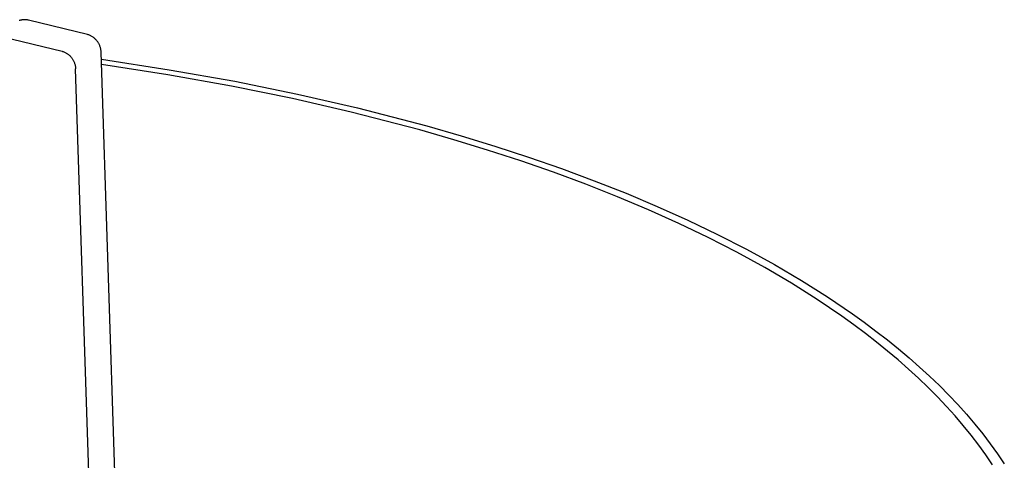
# Model space of a CAD drawing. Header units: millimetres. Extents: x 6056 to 8553, y 3739 to 5380.
# Tile 41 of 42: x 8013 to 8071, y 5084 to 5110. Entities that reach past the tile are written whole.
import ezdxf

# ---------------------------------------------------------------- set-up
doc = ezdxf.new("R2010")
doc.units = ezdxf.units.MM
doc.layers.add('Make2D$Visible$Curvas', color=7, linetype='Continuous')

msp = doc.modelspace()

# ---------------------------------------------------------------- linework, layer by layer
at = {"layer": 'Make2D$Visible$Curvas', "color": 7, "lineweight": -3, "true_color": 0xededed}
for p, q in [((8013.101, 5110.146), (8013.07, 5110.135)), ((8013.132, 5110.156), (8013.101, 5110.146)), ((8013.164, 5110.164), (8013.132, 5110.156)), ((8013.195, 5110.171), (8013.164, 5110.164)), ((8013.227, 5110.178), (8013.195, 5110.171)), ((8013.26, 5110.183), (8013.227, 5110.178)), ((8013.292, 5110.187), (8013.26, 5110.183)), ((8013.324, 5110.19), (8013.292, 5110.187)), ((8013.357, 5110.192), (8013.324, 5110.19)), ((8013.389, 5110.192), (8013.357, 5110.192)), ((8013.422, 5110.192), (8013.389, 5110.192)), ((8013.455, 5110.19), (8013.422, 5110.192)), ((8013.487, 5110.188), (8013.455, 5110.19)), ((8013.519, 5110.184), (8013.487, 5110.188)), ((8013.552, 5110.179), (8013.519, 5110.184)), ((8013.584, 5110.173), (8013.552, 5110.179)), ((8013.615, 5110.166), (8013.584, 5110.173)), ((8017.08, 5109.322), (8013.615, 5110.166)), ((8012.111, 5109.191), (8015.578, 5108.345)), ((8017.117, 5109.309), (8017.08, 5109.322)), ((8017.155, 5109.296), (8017.117, 5109.309)), ((8017.191, 5109.28), (8017.155, 5109.296)), ((8017.227, 5109.264), (8017.191, 5109.28)), ((8017.263, 5109.247), (8017.227, 5109.264)), ((8017.298, 5109.228), (8017.263, 5109.247)), ((8017.332, 5109.208), (8017.298, 5109.228)), ((8017.366, 5109.187), (8017.332, 5109.208)), ((8017.398, 5109.164), (8017.366, 5109.187)), ((8017.43, 5109.141), (8017.398, 5109.164)), ((8017.461, 5109.116), (8017.43, 5109.141)), ((8017.492, 5109.091), (8017.461, 5109.116)), ((8017.521, 5109.064), (8017.492, 5109.091)), ((8017.549, 5109.036), (8017.521, 5109.064)), ((8017.577, 5109.008), (8017.549, 5109.036)), ((8017.603, 5108.978), (8017.577, 5109.008)), ((8017.629, 5108.948), (8017.603, 5108.978)), ((8017.653, 5108.916), (8017.629, 5108.948)), ((8017.676, 5108.884), (8017.653, 5108.916)), ((8015.578, 5108.345), (8015.616, 5108.332)), ((8017.698, 5108.851), (8017.676, 5108.884)), ((8017.719, 5108.818), (8017.698, 5108.851)), ((8017.739, 5108.783), (8017.719, 5108.818)), ((8017.757, 5108.748), (8017.739, 5108.783)), ((8017.774, 5108.712), (8017.757, 5108.748)), ((8017.79, 5108.676), (8017.774, 5108.712)), ((8017.805, 5108.639), (8017.79, 5108.676)), ((8017.819, 5108.602), (8017.805, 5108.639)), ((8017.831, 5108.564), (8017.819, 5108.602)), ((8017.841, 5108.526), (8017.831, 5108.564)), ((8017.851, 5108.488), (8017.841, 5108.526)), ((8017.859, 5108.449), (8017.851, 5108.488)), ((8017.866, 5108.41), (8017.859, 5108.449)), ((8017.871, 5108.371), (8017.866, 5108.41)), ((8017.875, 5108.331), (8017.871, 5108.371)), ((8015.616, 5108.332), (8015.653, 5108.319)), ((8015.653, 5108.319), (8015.69, 5108.304)), ((8015.69, 5108.304), (8015.726, 5108.287)), ((8015.726, 5108.287), (8015.762, 5108.27)), ((8015.762, 5108.27), (8015.797, 5108.251)), ((8015.797, 5108.251), (8015.831, 5108.231)), ((8015.831, 5108.231), (8015.864, 5108.21)), ((8015.864, 5108.21), (8015.897, 5108.187)), ((8015.897, 5108.187), (8015.929, 5108.164)), ((8015.929, 5108.164), (8015.96, 5108.139)), ((8015.96, 5108.139), (8015.991, 5108.113)), ((8015.991, 5108.113), (8016.02, 5108.087)), ((8016.02, 5108.087), (8016.048, 5108.059)), ((8016.048, 5108.059), (8016.076, 5108.03)), ((8016.076, 5108.03), (8016.102, 5108.001)), ((8016.102, 5108.001), (8016.128, 5107.97)), ((8016.128, 5107.97), (8016.152, 5107.939)), ((8016.152, 5107.939), (8016.175, 5107.907)), ((8016.175, 5107.907), (8016.197, 5107.874)), ((8016.197, 5107.874), (8016.218, 5107.84)), ((8016.218, 5107.84), (8016.238, 5107.806)), ((8016.238, 5107.806), (8016.256, 5107.77)), ((8016.256, 5107.77), (8016.274, 5107.735)), ((8017.878, 5108.292), (8017.875, 5108.331)), ((8018.74, 5081.603), (8017.878, 5108.292)), ((8017.892, 5107.864), (8021.879, 5107.254)), ((8016.274, 5107.735), (8016.29, 5107.698)), ((8016.29, 5107.698), (8016.304, 5107.662)), ((8016.304, 5107.662), (8016.318, 5107.624)), ((8016.318, 5107.624), (8016.33, 5107.586)), ((8016.33, 5107.586), (8016.341, 5107.548)), ((8016.341, 5107.548), (8016.35, 5107.51)), ((8016.35, 5107.51), (8016.359, 5107.471)), ((8016.359, 5107.471), (8016.365, 5107.432)), ((8016.365, 5107.432), (8016.371, 5107.392)), ((8016.371, 5107.392), (8016.375, 5107.353)), ((8016.375, 5107.353), (8016.378, 5107.313)), ((8017.255, 5080.599), (8016.378, 5107.313)), ((8021.789, 5106.96), (8017.906, 5107.56)), ((8021.879, 5107.254), (8025.719, 5106.571)), ((8025.53, 5106.291), (8021.789, 5106.96)), ((8029.121, 5105.557), (8025.53, 5106.291)), ((8025.719, 5106.571), (8029.404, 5105.821)), ((8032.558, 5104.765), (8029.121, 5105.557)), ((8029.404, 5105.821), (8032.927, 5105.01)), ((8032.927, 5105.01), (8037.001, 5103.949)), ((8036.598, 5103.712), (8032.558, 5104.765)), ((8038.594, 5103.138), (8036.598, 5103.712)), ((8037.001, 5103.949), (8039.014, 5103.37)), ((8040.57, 5102.532), (8038.594, 5103.138)), ((8039.014, 5103.37), (8041.007, 5102.759)), ((8041.007, 5102.759), (8042.976, 5102.116)), ((8042.523, 5101.894), (8040.57, 5102.532)), ((8042.976, 5102.116), (8044.918, 5101.44)), ((8044.449, 5101.223), (8042.523, 5101.894)), ((8044.918, 5101.44), (8046.829, 5100.731)), ((8046.344, 5100.52), (8044.449, 5101.223)), ((8048.204, 5099.785), (8046.344, 5100.52)), ((8046.829, 5100.731), (8048.705, 5099.989)), ((8050.026, 5099.017), (8048.204, 5099.785)), ((8048.705, 5099.989), (8050.542, 5099.215)), ((8050.542, 5099.215), (8052.337, 5098.409)), ((8051.806, 5098.217), (8050.026, 5099.017)), ((8053.539, 5097.385), (8051.806, 5098.217)), ((8052.337, 5098.409), (8054.086, 5097.57)), ((8055.223, 5096.522), (8053.539, 5097.385)), ((8054.086, 5097.57), (8055.784, 5096.7)), ((8056.854, 5095.628), (8055.223, 5096.522)), ((8055.784, 5096.7), (8057.428, 5095.798)), ((8058.426, 5094.704), (8056.854, 5095.628)), ((8057.428, 5095.798), (8059.015, 5094.866)), ((8059.938, 5093.75), (8058.426, 5094.704)), ((8059.015, 5094.866), (8060.539, 5093.905)), ((8060.539, 5093.905), (8061.998, 5092.914)), ((8061.385, 5092.768), (8059.938, 5093.75)), ((8062.083, 5092.266), (8061.385, 5092.768)), ((8061.998, 5092.914), (8062.702, 5092.408)), ((8062.763, 5091.758), (8062.083, 5092.266)), ((8062.702, 5092.408), (8063.388, 5091.896)), ((8063.426, 5091.243), (8062.763, 5091.758)), ((8063.388, 5091.896), (8064.057, 5091.377)), ((8064.07, 5090.722), (8063.426, 5091.243)), ((8064.057, 5091.377), (8064.706, 5090.851)), ((8064.695, 5090.194), (8064.07, 5090.722)), ((8064.706, 5090.851), (8065.337, 5090.319)), ((8065.301, 5089.661), (8064.695, 5090.194)), ((8065.337, 5090.319), (8065.949, 5089.781)), ((8065.888, 5089.121), (8065.301, 5089.661)), ((8065.949, 5089.781), (8066.54, 5089.237)), ((8066.455, 5088.575), (8065.888, 5089.121)), ((8066.54, 5089.237), (8067.112, 5088.687)), ((8067.112, 5088.687), (8067.664, 5088.131)), ((8067.002, 5088.024), (8066.455, 5088.575)), ((8067.664, 5088.131), (8068.194, 5087.57)), ((8067.528, 5087.468), (8067.002, 5088.024)), ((8068.194, 5087.57), (8068.704, 5087.003)), ((8068.033, 5086.906), (8067.528, 5087.468)), ((8068.704, 5087.003), (8069.192, 5086.431)), ((8068.517, 5086.339), (8068.033, 5086.906)), ((8069.192, 5086.431), (8069.658, 5085.855)), ((8068.979, 5085.768), (8068.517, 5086.339)), ((8069.658, 5085.855), (8070.103, 5085.274)), ((8069.42, 5085.191), (8068.979, 5085.768)), ((8070.103, 5085.274), (8070.525, 5084.688)), ((8069.839, 5084.611), (8069.42, 5085.191)), ((8070.525, 5084.688), (8070.924, 5084.098)), ((8070.235, 5084.026), (8069.839, 5084.611))]:
    msp.add_line(p, q, dxfattribs=at)

doc.saveas('drawing.dxf')
